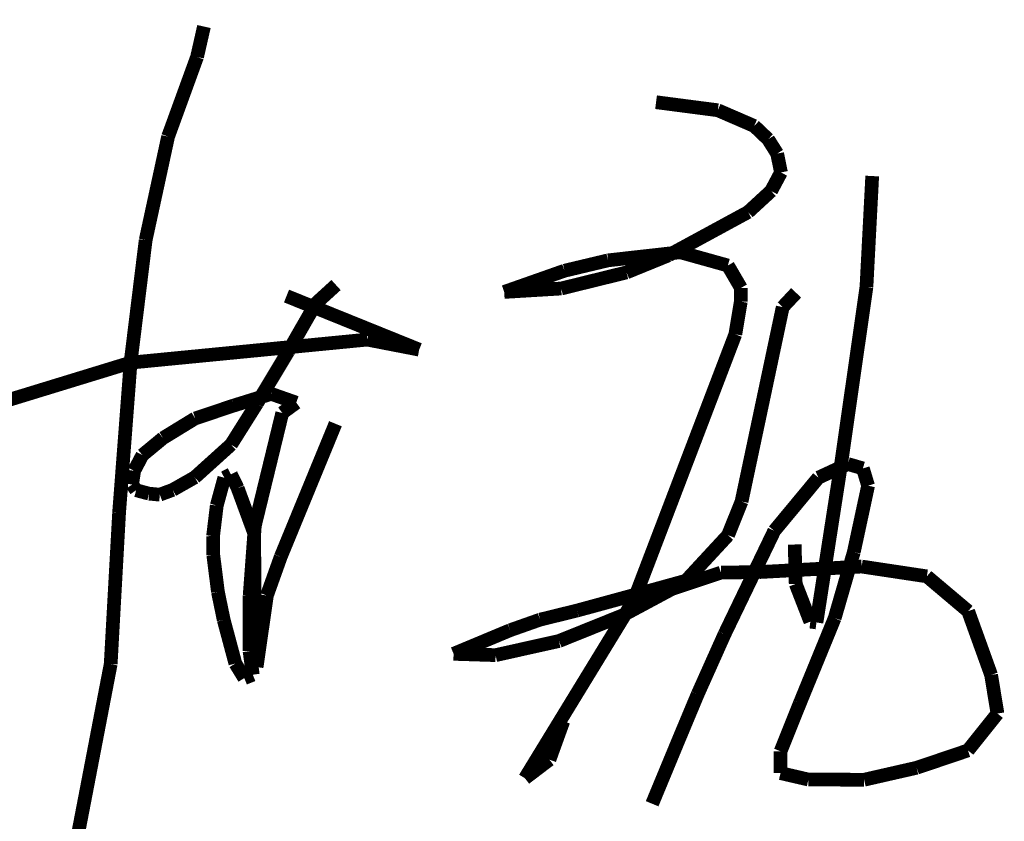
# Model space of a CAD drawing. Extents: x 1109697 to 1467097, y -139975 to 53891.
# Tile 34 of 256: x 1191412 to 1192059, y -128815 to -128288. Entities that reach past the tile are written whole.
import ezdxf

# ---------------------------------------------------------------- set-up
doc = ezdxf.new("R2010")
doc.units = 0
doc.header["$LTSCALE"] = 1000
doc.header["$MEASUREMENT"] = 0
doc.layers.add('A-PUB_TITLE SIGNATURE', color=7, linetype='Continuous')
doc.layers.add('PUB_TEXT', color=7, linetype='Continuous')

# ---------------------------------------------------------------- blocks, each defined once
blk = doc.blocks.new('A$C7B124B11')
at = {"layer": 'A-PUB_TITLE SIGNATURE', "const_width": 10}
for points in [[(407.4, 294.72), (402.37, 272.54)], [(402.37, 272.54), (381.22, 214.42)], [(737.37, 239.5), (782.45, 233.63)], [(782.45, 233.63), (808.99, 222.15)], [(808.99, 222.15), (819.16, 212.43)], [(381.22, 214.42), (364.85, 138.89)], [(819.16, 212.43), (825.75, 201.98)], [(825.75, 201.98), (828.54, 188.24)], [(828.54, 188.24), (821.33, 174.72)], [(890.93, 104.72), (895.14, 185.6)], [(821.33, 174.72), (804.54, 159.28)], [(804.54, 159.28), (746.41, 127.72)], [(364.85, 138.89), (353.82, 49.42)], [(702.34, 124.08), (755.07, 129.99)], [(746.41, 127.72), (715.83, 115.27)], [(755.07, 129.99), (789.79, 120.31)], [(670.54, 116.5), (702.34, 124.08)], [(789.79, 120.31), (799.34, 103.93)], [(626.53, 101.01), (670.54, 116.5)], [(715.83, 115.27), (668.17, 103.53)], [(503.8, 106.06), (489.01, 92.58)], [(668.17, 103.53), (626.53, 101.01)], [(799.34, 103.93), (799.22, 93.93)], [(872.39, -24.72), (890.93, 104.72)], [(564.48, 58.9), (467.65, 98.04)], [(839.59, 100.38), (829.82, 89.96)], [(489.01, 92.58), (468.99, 57.7)], [(799.22, 93.93), (795.23, 70.08)], [(829.82, 89.96), (799.77, -51.93)], [(795.23, 70.08), (721.25, -123.71)], [(353.82, 49.42), (526.61, 66.24)], [(526.61, 66.24), (564.48, 58.9)], [(468.99, 57.7), (446.11, 19.68)], [(153.36, -11.98), (353.82, 49.42)], [(353.82, 49.42), (345.45, -60.15)], [(429.22, 18.15), (456.49, 26.63)], [(456.49, 26.63), (474.77, 20.21)], [(400.98, 8.73), (429.22, 18.15)], [(446.11, 19.68), (427.19, -10.4)], [(474.77, 20.21), (464.55, 12.7)], [(464.55, 12.7), (444.53, -69.55)], [(377.54, -5.62), (400.98, 8.73)], [(463.41, -92.32), (503.37, 4.83)], [(362.48, -18.07), (377.54, -5.62)], [(427.19, -10.4), (400.67, -34.32)], [(356.42, -29.54), (362.48, -18.07)], [(854.45, -140.19), (872.39, -24.72)], [(877.36, -24.56), (855.88, -34.51)], [(888.33, -27.77), (877.36, -24.56)], [(354.97, -39.51), (356.42, -29.54)], [(422.27, -34.59), (427.07, -32.08)], [(427.07, -32.08), (432, -42.22)], [(892.13, -40.38), (888.33, -27.77)], [(357.9, -43.68), (354.97, -39.51)], [(400.67, -34.32), (384.56, -43.45)], [(416.74, -54.86), (422.27, -34.59)], [(855.88, -34.51), (823.65, -73.35)], [(881.71, -88.82), (892.13, -40.38)], [(367.33, -46.21), (357.9, -43.68)], [(375.2, -46.93), (367.33, -46.21)], [(384.56, -43.45), (375.2, -46.93)], [(432, -42.22), (444.04, -74.99)], [(414.05, -77.19), (416.74, -54.86)], [(799.77, -51.93), (789.92, -76.51)], [(345.45, -60.15), (339.32, -170.6)], [(444.53, -69.55), (440.73, -120.76)], [(444.04, -74.99), (444.36, -125.38)], [(789.92, -76.51), (759.18, -109.74)], [(823.65, -73.35), (787.32, -148.83)], [(414.21, -91.1), (414.05, -77.19)], [(838.56, -83.31), (839.29, -112.08)], [(417.59, -117.91), (414.21, -91.1)], [(867.72, -137.11), (881.71, -88.82)], [(453.34, -120.52), (463.41, -92.32)], [(749, -115.75), (784.75, -103.81)], [(784.75, -103.81), (812.54, -103.44)], [(812.54, -103.44), (887.44, -99.4)], [(887.44, -99.4), (935.03, -106.56)], [(759.18, -109.74), (724.06, -119.43)], [(839.29, -112.08), (849.98, -139.61)], [(935.03, -106.56), (965.16, -131.98)], [(421.8, -138.31), (417.59, -117.91)], [(724.06, -119.43), (679.79, -131.49)], [(713.28, -134.92), (749, -115.75)], [(440.73, -120.76), (440.66, -161.15)], [(444.36, -125.38), (445.81, -172.76)], [(445.81, -172.76), (453.34, -120.52)], [(721.25, -123.71), (641.69, -253.92)], [(679.79, -131.49), (652.71, -138.16)], [(965.16, -131.98), (981.92, -178.51)], [(430.33, -170.17), (421.8, -138.31)], [(652.71, -138.16), (630.91, -145.85)], [(666.51, -153.75), (713.28, -134.92)], [(842.28, -199.22), (867.72, -137.11)], [(849.98, -139.61), (854.45, -140.19)], [(630.91, -145.85), (589.59, -163.1)], [(620.25, -164.06), (666.51, -153.75)], [(787.32, -148.83), (767.74, -192.61)], [(440.66, -161.15), (443.04, -178.35)], [(589.59, -163.1), (620.25, -164.06)], [(436.85, -180.82), (430.33, -170.17)], [(339.32, -170.6), (308.03, -333.34)], [(443.04, -178.35), (436.85, -180.82)], [(981.92, -178.51), (986.54, -206.69)], [(767.74, -192.61), (753.38, -226.98)], [(828.26, -234.22), (842.28, -199.22)], [(659.55, -240.34), (669.72, -212.23)], [(986.54, -206.69), (965, -233.61)], [(753.38, -226.98), (734.51, -272.51)], [(828.21, -250.14), (828.26, -234.22)], [(965, -233.61), (927.61, -246.25)], [(641.69, -253.92), (659.55, -240.34)], [(927.61, -246.25), (889.25, -254.99)], [(848.56, -254.85), (828.21, -250.14)], [(889.25, -254.99), (848.56, -254.85)]]:
    blk.add_lwpolyline(points, dxfattribs=at)
blk = doc.blocks.new('图签01')
at = {"layer": 'A-PUB_TITLE SIGNATURE', "xscale": 0.9, "yscale": 0.9, "zscale": 0.9}
blk.add_blockref('A$C7B124B11', (1796252.19, 93180, 3949.16), dxfattribs=at)

msp = doc.modelspace()

# ---------------------------------------------------------------- block references
at = {"layer": 'PUB_TEXT'}
msp.add_blockref('图签01', (-605086, -221737.84), dxfattribs=at)

doc.saveas('drawing.dxf')
